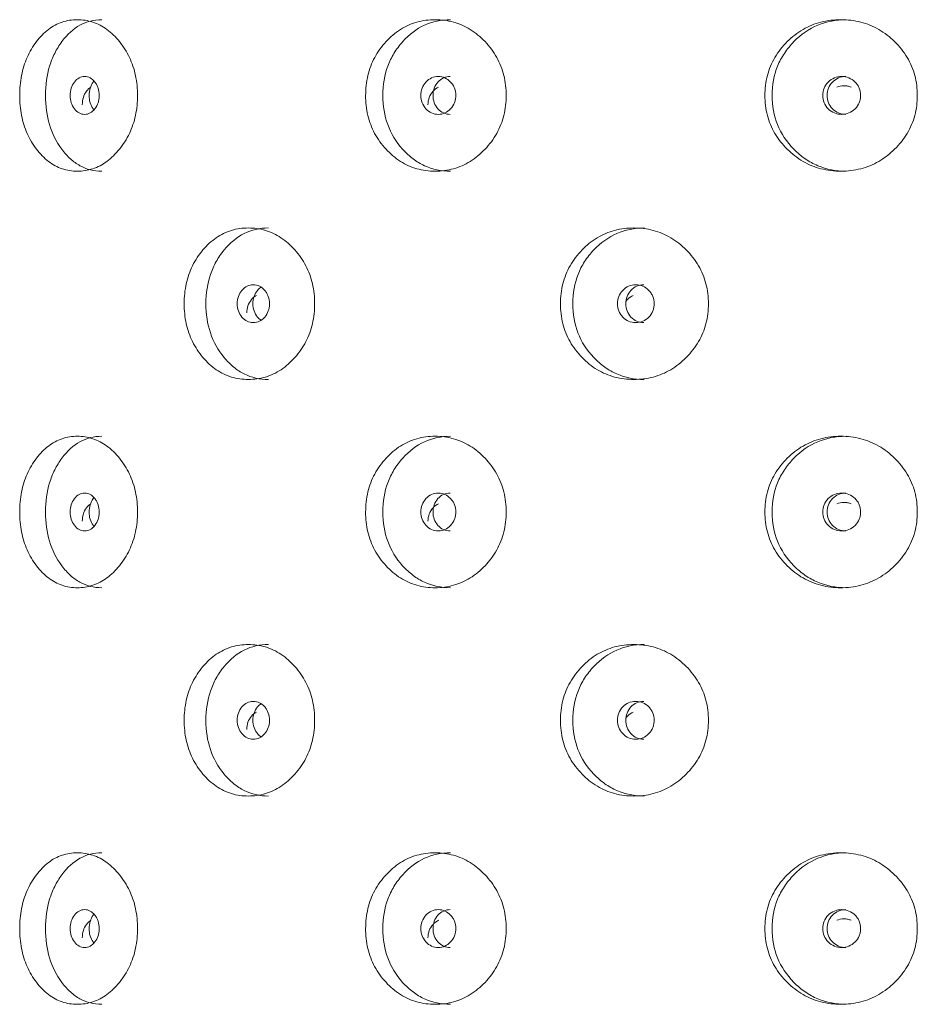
# Model space of a CAD drawing. Header units: millimetres. Extents: x 4 to 1188, y 1 to 840.
# Tile 38 of 256: x 330.43 to 337.2, y 476.57 to 484. Entities that reach past the tile are written whole.
import ezdxf

# ---------------------------------------------------------------- set-up
doc = ezdxf.new("R2010")
doc.units = ezdxf.units.MM
doc.layers.add('1', color=7, linetype='Continuous')

msp = doc.modelspace()

# ---------------------------------------------------------------- linework, layer by layer
at = {"layer": '1', "color": 154, "linetype": 'Continuous', "lineweight": 13}
for points, knots in [([(330.4283, 483.4319), (330.4283, 483.4828), (330.437, 483.5829), (330.4807, 483.7236), (330.5516, 483.8416), (330.6412, 483.9348), (330.7477, 483.992), (330.8631, 484.009), (330.9797, 483.9921), (331.0899, 483.9348), (331.1844, 483.8416), (331.2605, 483.7236), (331.308, 483.5829), (331.3222, 483.4319), (331.3081, 483.2809), (331.2605, 483.1402), (331.1844, 483.0222), (331.0899, 482.9289), (330.9797, 482.8718), (330.8631, 482.8547), (330.7478, 482.8717), (330.6413, 482.929), (330.5516, 483.0223), (330.4805, 483.1403), (330.4367, 483.281), (330.4282, 483.381), (330.4283, 483.4319)], [0, 0, 0, 0, 0.042089, 0.082711, 0.124995, 0.166981, 0.207667, 0.249993, 0.292228, 0.332914, 0.374992, 0.417271, 0.457893, 0.500005, 0.542022, 0.582644, 0.625021, 0.667005, 0.707691, 0.750017, 0.792251, 0.832937, 0.875017, 0.917377, 0.957984, 1, 1, 1, 1]), ([(330.623, 483.4319), (330.6231, 483.5113), (330.6333, 483.5848), (330.6641, 483.6863), (330.677, 483.7186), (330.7001, 483.7649), (330.7085, 483.78), (330.7265, 483.8094), (330.7363, 483.8239), (330.7874, 483.8928), (330.8328, 483.9342), (330.9329, 483.9894), (330.9878, 484.0033), (331.0473, 484.0033), (331.0474, 484.0033), (331.0474, 484.0033)], [0, 0, 0, 0, 0.249938, 0.249938, 0.374906, 0.374906, 0.437391, 0.437391, 0.499875, 0.499875, 0.749813, 0.749813, 0.99975, 0.99975, 1, 1, 1, 1]), ([(333.0391, 483.4319), (333.0391, 483.4828), (333.0497, 483.5829), (333.1029, 483.7236), (333.189, 483.8416), (333.2972, 483.9348), (333.4254, 483.992), (333.5633, 484.009), (333.7021, 483.9921), (333.8325, 483.9348), (333.944, 483.8416), (334.0334, 483.7236), (334.089, 483.5829), (334.1056, 483.4319), (334.0891, 483.2809), (334.0334, 483.1402), (333.944, 483.0222), (333.8326, 482.9289), (333.7022, 482.8718), (333.5634, 482.8547), (333.4254, 482.8717), (333.2973, 482.929), (333.1889, 483.0223), (333.1026, 483.1403), (333.0493, 483.281), (333.039, 483.381), (333.0391, 483.4319)], [0, 0, 0, 0, 0.042089, 0.082711, 0.124995, 0.166981, 0.207667, 0.249993, 0.292228, 0.332914, 0.374992, 0.417271, 0.457893, 0.500005, 0.542022, 0.582644, 0.625021, 0.667005, 0.707691, 0.750017, 0.792251, 0.832937, 0.875017, 0.917377, 0.957984, 1, 1, 1, 1]), ([(333.1685, 483.4319), (333.1686, 483.5113), (333.1811, 483.5848), (333.2186, 483.6863), (333.2342, 483.7186), (333.2623, 483.7649), (333.2724, 483.78), (333.2943, 483.8094), (333.3062, 483.8239), (333.3681, 483.8928), (333.4228, 483.9342), (333.5432, 483.9894), (333.609, 484.0033), (333.68, 484.0033), (333.6801, 484.0033), (333.6801, 484.0033)], [0, 0, 0, 0, 0.249938, 0.249938, 0.374906, 0.374906, 0.437391, 0.437391, 0.499875, 0.499875, 0.749813, 0.749813, 0.99975, 0.99975, 1, 1, 1, 1]), ([(336.0522, 483.4319), (336.0523, 483.4828), (336.0639, 483.5829), (336.1226, 483.7236), (336.217, 483.8416), (336.3356, 483.9348), (336.4753, 483.992), (336.6252, 484.009), (336.7754, 483.9921), (336.916, 483.9348), (337.0357, 483.8416), (337.1314, 483.7236), (337.1909, 483.5829), (337.2085, 483.4319), (337.191, 483.2809), (337.1314, 483.1402), (337.0357, 483.0222), (336.916, 482.9289), (336.7755, 482.8718), (336.6253, 482.8547), (336.4754, 482.8717), (336.3356, 482.929), (336.2169, 483.0223), (336.1222, 483.1403), (336.0635, 483.281), (336.0522, 483.381), (336.0522, 483.4319)], [0, 0, 0, 0, 0.042089, 0.082711, 0.124995, 0.166981, 0.207667, 0.249993, 0.292228, 0.332914, 0.374992, 0.417271, 0.457893, 0.500005, 0.542022, 0.582644, 0.625021, 0.667005, 0.707691, 0.750017, 0.792251, 0.832937, 0.875017, 0.917377, 0.957984, 1, 1, 1, 1]), ([(336.1064, 483.4319), (336.1065, 483.5113), (336.1203, 483.5848), (336.1615, 483.6863), (336.1786, 483.7186), (336.2095, 483.7649), (336.2206, 483.78), (336.2447, 483.8094), (336.2577, 483.8239), (336.3255, 483.8928), (336.3855, 483.9342), (336.5167, 483.9894), (336.5883, 484.0033), (336.6653, 484.0033), (336.6654, 484.0033), (336.6654, 484.0033)], [0, 0, 0, 0, 0.249938, 0.249938, 0.374906, 0.374906, 0.437391, 0.437391, 0.499875, 0.499875, 0.749813, 0.749813, 0.99975, 0.99975, 1, 1, 1, 1]), ([(330.8096, 483.4319), (330.8095, 483.4123), (330.8121, 483.3941), (330.8226, 483.3605), (330.8304, 483.3454), (330.8518, 483.3172), (330.8635, 483.3067), (330.8892, 483.2926), (330.903, 483.2891), (330.9485, 483.2891), (330.9744, 483.303), (331.0068, 483.345), (331.0149, 483.3603), (331.0229, 483.3855), (331.0249, 483.3943), (331.0276, 483.4125), (331.0283, 483.4218), (331.0282, 483.4516), (331.0255, 483.4699), (331.0175, 483.4951), (331.0141, 483.5032), (331.0061, 483.5185), (331.0015, 483.5256), (330.9852, 483.5467), (330.9733, 483.5572), (330.9474, 483.5712), (330.9336, 483.5747), (330.888, 483.5746), (330.8622, 483.5605), (330.8202, 483.505), (330.8097, 483.4711), (330.8096, 483.4319)], [0, 0, 0, 0, 0.0625, 0.0625, 0.125, 0.125, 0.1875, 0.1875, 0.25, 0.25, 0.375, 0.375, 0.4375, 0.4375, 0.46875, 0.46875, 0.5, 0.5, 0.5625, 0.5625, 0.59375, 0.59375, 0.625, 0.625, 0.6875, 0.6875, 0.75, 0.75, 0.875, 0.875, 1, 1, 1, 1]), ([(330.9886, 483.5397), (330.9867, 483.5375), (330.9747, 483.5223), (330.9571, 483.4881), (330.9521, 483.4507), (330.9521, 483.4319)], [0, 0, 0, 0, 0.083123, 0.540093, 1, 1, 1, 1]), ([(333.456, 483.4319), (333.4559, 483.4123), (333.459, 483.3941), (333.4717, 483.3605), (333.4811, 483.3454), (333.507, 483.3172), (333.5212, 483.3067), (333.5522, 483.2926), (333.5688, 483.2891), (333.6235, 483.2891), (333.6546, 483.303), (333.6935, 483.345), (333.7032, 483.3603), (333.7128, 483.3855), (333.7152, 483.3943), (333.7185, 483.4125), (333.7192, 483.4218), (333.7192, 483.4516), (333.7159, 483.4699), (333.7063, 483.4951), (333.7023, 483.5032), (333.6927, 483.5185), (333.6872, 483.5256), (333.6676, 483.5467), (333.6533, 483.5572), (333.6222, 483.5712), (333.6056, 483.5747), (333.5507, 483.5746), (333.5196, 483.5605), (333.4688, 483.505), (333.4561, 483.4711), (333.456, 483.4319)], [0, 0, 0, 0, 0.0625, 0.0625, 0.125, 0.125, 0.1875, 0.1875, 0.25, 0.25, 0.375, 0.375, 0.4375, 0.4375, 0.46875, 0.46875, 0.5, 0.5, 0.5625, 0.5625, 0.59375, 0.59375, 0.625, 0.625, 0.6875, 0.6875, 0.75, 0.75, 0.875, 0.875, 1, 1, 1, 1]), ([(333.6765, 483.5747), (333.6764, 483.5747), (333.6593, 483.5747), (333.6252, 483.568), (333.5829, 483.5351), (333.5536, 483.4881), (333.5476, 483.4507), (333.5475, 483.4319)], [0, 0, 0, 0, 0.000692, 0.250843, 0.500395, 0.749398, 1, 1, 1, 1]), ([(336.4885, 483.4319), (336.4884, 483.4123), (336.4918, 483.3941), (336.5057, 483.3605), (336.516, 483.3454), (336.5442, 483.3172), (336.5597, 483.3067), (336.5935, 483.2926), (336.6115, 483.2891), (336.6712, 483.2891), (336.7049, 483.303), (336.747, 483.345), (336.7576, 483.3603), (336.7681, 483.3855), (336.7707, 483.3943), (336.7742, 483.4125), (336.775, 483.4218), (336.7749, 483.4516), (336.7714, 483.4699), (336.761, 483.4951), (336.7566, 483.5032), (336.7462, 483.5185), (336.7403, 483.5256), (336.719, 483.5467), (336.7035, 483.5572), (336.6697, 483.5712), (336.6516, 483.5747), (336.5919, 483.5746), (336.5579, 483.5605), (336.5026, 483.505), (336.4887, 483.4711), (336.4885, 483.4319)], [0, 0, 0, 0, 0.0625, 0.0625, 0.125, 0.125, 0.1875, 0.1875, 0.25, 0.25, 0.375, 0.375, 0.4375, 0.4375, 0.46875, 0.46875, 0.5, 0.5, 0.5625, 0.5625, 0.59375, 0.59375, 0.625, 0.625, 0.6875, 0.6875, 0.75, 0.75, 0.875, 0.875, 1, 1, 1, 1]), ([(336.6623, 483.5747), (336.6623, 483.5747), (336.6437, 483.5747), (336.6065, 483.568), (336.5604, 483.5351), (336.5284, 483.4881), (336.5218, 483.4507), (336.5218, 483.4319)], [0, 0, 0, 0, 0.000692, 0.250843, 0.500395, 0.749398, 1, 1, 1, 1]), ([(330.9664, 483.4943), (330.9538, 483.4873), (330.9422, 483.4769), (330.9215, 483.4491), (330.9138, 483.4337), (330.9034, 483.4001), (330.9007, 483.3817), (330.9007, 483.362)], [0, 0, 0, 0, 0.333444, 0.333444, 0.666722, 0.666722, 1, 1, 1, 1]), ([(333.5894, 483.4943), (333.5741, 483.4873), (333.5602, 483.4769), (333.535, 483.4491), (333.5256, 483.4337), (333.513, 483.4001), (333.5098, 483.3817), (333.5097, 483.362)], [0, 0, 0, 0, 0.333444, 0.333444, 0.666722, 0.666722, 1, 1, 1, 1]), ([(336.703, 483.4944), (336.6946, 483.4978), (336.6859, 483.5005), (336.6679, 483.5039), (336.6586, 483.5048), (336.6292, 483.5048), (336.611, 483.5012), (336.5943, 483.4943)], [0, 0, 0, 0, 0.250063, 0.250063, 0.500125, 0.500125, 1, 1, 1, 1]), ([(331.047, 482.8605), (330.9876, 482.8604), (330.933, 482.8742), (330.858, 482.9157), (330.8341, 482.9329), (330.8, 482.964), (330.7889, 482.9753), (330.7672, 482.9994), (330.7568, 483.0122), (330.7049, 483.0822), (330.6741, 483.144), (330.6331, 483.2792), (330.6229, 483.3525), (330.623, 483.4319)], [0, 0, 0, 0, 0.249906, 0.249906, 0.374922, 0.374922, 0.43743, 0.43743, 0.499937, 0.499937, 0.749969, 0.749969, 1, 1, 1, 1]), ([(330.9521, 483.4319), (330.952, 483.4132), (330.9568, 483.3757), (330.9746, 483.3416), (330.9867, 483.3264), (330.9887, 483.324)], [0, 0, 0, 0, 0.456937, 0.913844, 1, 1, 1, 1]), ([(333.6797, 482.8605), (333.6088, 482.8604), (333.5433, 482.8742), (333.4531, 482.9157), (333.4243, 482.9329), (333.3832, 482.964), (333.3698, 482.9753), (333.3436, 482.9994), (333.331, 483.0122), (333.2682, 483.0822), (333.2307, 483.144), (333.1808, 483.2792), (333.1684, 483.3525), (333.1685, 483.4319)], [0, 0, 0, 0, 0.249906, 0.249906, 0.374922, 0.374922, 0.43743, 0.43743, 0.499937, 0.499937, 0.749969, 0.749969, 1, 1, 1, 1]), ([(333.5475, 483.4319), (333.5475, 483.4132), (333.5533, 483.3757), (333.5829, 483.3289), (333.6251, 483.2959), (333.6591, 483.2891), (333.6761, 483.2891)], [0, 0, 0, 0, 0.249735, 0.499453, 0.751023, 1, 1, 1, 1]), ([(336.6649, 482.8605), (336.5881, 482.8604), (336.5169, 482.8742), (336.4185, 482.9157), (336.387, 482.9329), (336.342, 482.964), (336.3273, 482.9753), (336.2987, 482.9994), (336.2849, 483.0122), (336.216, 483.0822), (336.1748, 483.144), (336.1199, 483.2792), (336.1063, 483.3525), (336.1064, 483.4319)], [0, 0, 0, 0, 0.249906, 0.249906, 0.374922, 0.374922, 0.43743, 0.43743, 0.499937, 0.499937, 0.749969, 0.749969, 1, 1, 1, 1]), ([(336.5218, 483.4319), (336.5217, 483.4132), (336.5281, 483.3757), (336.5604, 483.3289), (336.6064, 483.2959), (336.6435, 483.2891), (336.6619, 483.2891)], [0, 0, 0, 0, 0.249735, 0.499453, 0.751023, 1, 1, 1, 1]), ([(331.6697, 481.8605), (331.6698, 481.9114), (331.6795, 482.0115), (331.7285, 482.1522), (331.8077, 482.2702), (331.9076, 482.3634), (332.0261, 482.4206), (332.154, 482.4376), (332.283, 482.4207), (332.4045, 482.3634), (332.5085, 482.2702), (332.5921, 482.1522), (332.6441, 482.0115), (332.6596, 481.8605), (332.6442, 481.7095), (332.5921, 481.5688), (332.5085, 481.4508), (332.4045, 481.3575), (332.283, 481.3003), (332.154, 481.2833), (332.0261, 481.3002), (331.9077, 481.3575), (331.8077, 481.4509), (331.7282, 481.5689), (331.6792, 481.7096), (331.6697, 481.8096), (331.6697, 481.8605)], [0, 0, 0, 0, 0.042089, 0.082711, 0.124995, 0.166981, 0.207667, 0.249993, 0.292228, 0.332914, 0.374992, 0.417271, 0.457893, 0.500005, 0.542022, 0.582644, 0.625021, 0.667005, 0.707691, 0.750017, 0.792251, 0.832937, 0.875017, 0.917377, 0.957984, 1, 1, 1, 1]), ([(331.8335, 481.8605), (331.8336, 481.9399), (331.845, 482.0134), (331.8795, 482.1149), (331.8938, 482.1472), (331.9197, 482.1935), (331.9291, 482.2086), (331.9492, 482.238), (331.9602, 482.2525), (332.0172, 482.3214), (332.0678, 482.3628), (332.1791, 482.418), (332.2401, 482.4318), (332.3059, 482.4319), (332.306, 482.4319), (332.3061, 482.4319)], [0, 0, 0, 0, 0.249938, 0.249938, 0.374906, 0.374906, 0.437391, 0.437391, 0.499875, 0.499875, 0.749813, 0.749813, 0.99975, 0.99975, 1, 1, 1, 1]), ([(334.5095, 481.8605), (334.5095, 481.9114), (334.5207, 482.0115), (334.5772, 482.1522), (334.6684, 482.2702), (334.7829, 482.3634), (334.9181, 482.4206), (335.0635, 482.4376), (335.2094, 482.4207), (335.3462, 482.3634), (335.4629, 482.2702), (335.5565, 482.1522), (335.6145, 482.0115), (335.6318, 481.8605), (335.6147, 481.7095), (335.5565, 481.5688), (335.463, 481.4508), (335.3463, 481.3575), (335.2094, 481.3003), (335.0635, 481.2833), (334.9182, 481.3002), (334.7829, 481.3575), (334.6683, 481.4509), (334.5769, 481.5689), (334.5203, 481.7096), (334.5094, 481.8096), (334.5095, 481.8605)], [0, 0, 0, 0, 0.042089, 0.082711, 0.124995, 0.166981, 0.207667, 0.249993, 0.292228, 0.332914, 0.374992, 0.417271, 0.457893, 0.500005, 0.542022, 0.582644, 0.625021, 0.667005, 0.707691, 0.750017, 0.792251, 0.832937, 0.875017, 0.917377, 0.957984, 1, 1, 1, 1]), ([(334.6022, 481.8605), (334.6023, 481.9399), (334.6156, 482.0134), (334.6553, 482.1149), (334.6718, 482.1472), (334.7016, 482.1935), (334.7123, 482.2086), (334.7355, 482.238), (334.7481, 482.2525), (334.8136, 482.3214), (334.8715, 482.3628), (334.9986, 482.418), (335.0679, 482.4318), (335.1426, 482.4319), (335.1427, 482.4319), (335.1428, 482.4319)], [0, 0, 0, 0, 0.249938, 0.249938, 0.374906, 0.374906, 0.437391, 0.437391, 0.499875, 0.499875, 0.749813, 0.749813, 0.99975, 0.99975, 1, 1, 1, 1]), ([(332.0701, 481.8605), (332.0701, 481.8408), (332.073, 481.8226), (332.0847, 481.7891), (332.0934, 481.7739), (332.1172, 481.7458), (332.1303, 481.7352), (332.159, 481.7212), (332.1743, 481.7177), (332.225, 481.7177), (332.2538, 481.7315), (332.2897, 481.7735), (332.2987, 481.7889), (332.3077, 481.8141), (332.3099, 481.8229), (332.3129, 481.8411), (332.3136, 481.8504), (332.3135, 481.8802), (332.3105, 481.8985), (332.3016, 481.9237), (332.2979, 481.9317), (332.289, 481.947), (332.2839, 481.9542), (332.2658, 481.9752), (332.2525, 481.9858), (332.2237, 481.9998), (332.2083, 482.0033), (332.1576, 482.0032), (332.1288, 481.989), (332.082, 481.9336), (332.0703, 481.8997), (332.0701, 481.8605)], [0, 0, 0, 0, 0.0625, 0.0625, 0.125, 0.125, 0.1875, 0.1875, 0.25, 0.25, 0.375, 0.375, 0.4375, 0.4375, 0.46875, 0.46875, 0.5, 0.5, 0.5625, 0.5625, 0.59375, 0.59375, 0.625, 0.625, 0.6875, 0.6875, 0.75, 0.75, 0.875, 0.875, 1, 1, 1, 1]), ([(332.249, 481.9854), (332.2395, 481.9789), (332.2183, 481.959), (332.194, 481.9167), (332.1884, 481.8793), (332.1884, 481.8605)], [0, 0, 0, 0, 0.260088, 0.628859, 1, 1, 1, 1]), ([(334.9388, 481.8605), (334.9387, 481.8408), (334.9421, 481.8226), (334.9555, 481.7891), (334.9654, 481.7739), (334.9927, 481.7458), (335.0077, 481.7352), (335.0404, 481.7212), (335.058, 481.7177), (335.1157, 481.7177), (335.1485, 481.7315), (335.1894, 481.7735), (335.1996, 481.7889), (335.2098, 481.8141), (335.2123, 481.8229), (335.2157, 481.8411), (335.2165, 481.8504), (335.2165, 481.8802), (335.2131, 481.8985), (335.2029, 481.9237), (335.1987, 481.9317), (335.1886, 481.947), (335.1828, 481.9542), (335.1622, 481.9752), (335.1471, 481.9858), (335.1143, 481.9998), (335.0968, 482.0033), (335.0389, 482.0032), (335.006, 481.989), (334.9524, 481.9336), (334.939, 481.8997), (334.9388, 481.8605)], [0, 0, 0, 0, 0.0625, 0.0625, 0.125, 0.125, 0.1875, 0.1875, 0.25, 0.25, 0.375, 0.375, 0.4375, 0.4375, 0.46875, 0.46875, 0.5, 0.5, 0.5625, 0.5625, 0.59375, 0.59375, 0.625, 0.625, 0.6875, 0.6875, 0.75, 0.75, 0.875, 0.875, 1, 1, 1, 1]), ([(335.138, 482.0032), (335.138, 482.0032), (335.1199, 482.0033), (335.0839, 481.9965), (335.0393, 481.9637), (335.0083, 481.9167), (335.0019, 481.8793), (335.0019, 481.8605)], [0, 0, 0, 0, 0.000692, 0.250843, 0.500395, 0.749398, 1, 1, 1, 1]), ([(332.2157, 481.9229), (332.2016, 481.9159), (332.1887, 481.9054), (332.1655, 481.8777), (332.1569, 481.8623), (332.1452, 481.8287), (332.1423, 481.8102), (332.1422, 481.7906)], [0, 0, 0, 0, 0.333444, 0.333444, 0.666722, 0.666722, 1, 1, 1, 1]), ([(335.0591, 481.9229), (335.0429, 481.9159), (335.0282, 481.9054), (335.0105, 481.887), (335.0065, 481.8823), (335.0029, 481.8774)], [0, 0, 0, 0, 0.75268, 0.75268, 1, 1, 1, 1]), ([(332.3056, 481.289), (332.2399, 481.289), (332.1792, 481.3028), (332.0958, 481.3442), (332.0692, 481.3615), (332.0312, 481.3926), (332.0188, 481.4038), (331.9947, 481.428), (331.9831, 481.4408), (331.9251, 481.5108), (331.8906, 481.5725), (331.8447, 481.7078), (331.8334, 481.781), (331.8335, 481.8605)], [0, 0, 0, 0, 0.249906, 0.249906, 0.374922, 0.374922, 0.43743, 0.43743, 0.499937, 0.499937, 0.749969, 0.749969, 1, 1, 1, 1]), ([(332.1884, 481.8605), (332.1883, 481.8418), (332.1937, 481.8043), (332.2183, 481.7621), (332.2395, 481.7421), (332.2491, 481.7355)], [0, 0, 0, 0, 0.368902, 0.73778, 1, 1, 1, 1]), ([(335.1423, 481.289), (335.0677, 481.289), (334.9987, 481.3028), (334.9034, 481.3442), (334.873, 481.3615), (334.8295, 481.3926), (334.8153, 481.4038), (334.7877, 481.428), (334.7744, 481.4408), (334.7078, 481.5108), (334.6681, 481.5725), (334.6152, 481.7078), (334.6021, 481.781), (334.6022, 481.8605)], [0, 0, 0, 0, 0.249906, 0.249906, 0.374922, 0.374922, 0.43743, 0.43743, 0.499937, 0.499937, 0.749969, 0.749969, 1, 1, 1, 1]), ([(335.0019, 481.8605), (335.0018, 481.8418), (335.008, 481.8043), (335.0392, 481.7575), (335.0838, 481.7245), (335.1197, 481.7177), (335.1376, 481.7177)], [0, 0, 0, 0, 0.249735, 0.499453, 0.751023, 1, 1, 1, 1]), ([(330.4283, 480.289), (330.4283, 480.34), (330.437, 480.4401), (330.4807, 480.5808), (330.5516, 480.6988), (330.6412, 480.792), (330.7477, 480.8492), (330.8631, 480.8662), (330.9797, 480.8493), (331.0899, 480.792), (331.1844, 480.6988), (331.2605, 480.5808), (331.308, 480.44), (331.3222, 480.2891), (331.3081, 480.1381), (331.2605, 479.9974), (331.1844, 479.8793), (331.0899, 479.7861), (330.9797, 479.7289), (330.8631, 479.7119), (330.7478, 479.7288), (330.6413, 479.7861), (330.5516, 479.8794), (330.4805, 479.9975), (330.4367, 480.1382), (330.4282, 480.2382), (330.4283, 480.289)], [0, 0, 0, 0, 0.042089, 0.082711, 0.124995, 0.166981, 0.207667, 0.249993, 0.292228, 0.332914, 0.374992, 0.417271, 0.457893, 0.500005, 0.542022, 0.582644, 0.625021, 0.667005, 0.707691, 0.750017, 0.792251, 0.832937, 0.875017, 0.917377, 0.957984, 1, 1, 1, 1]), ([(330.623, 480.289), (330.6231, 480.3685), (330.6333, 480.442), (330.6641, 480.5434), (330.677, 480.5758), (330.7001, 480.6221), (330.7085, 480.6371), (330.7265, 480.6665), (330.7363, 480.681), (330.7874, 480.75), (330.8328, 480.7914), (330.9329, 480.8466), (330.9878, 480.8604), (331.0473, 480.8605), (331.0474, 480.8605), (331.0474, 480.8605)], [0, 0, 0, 0, 0.249938, 0.249938, 0.374906, 0.374906, 0.437391, 0.437391, 0.499875, 0.499875, 0.749813, 0.749813, 0.99975, 0.99975, 1, 1, 1, 1]), ([(333.0391, 480.289), (333.0391, 480.34), (333.0497, 480.4401), (333.1029, 480.5808), (333.189, 480.6988), (333.2972, 480.792), (333.4254, 480.8492), (333.5633, 480.8662), (333.7021, 480.8493), (333.8325, 480.792), (333.944, 480.6988), (334.0334, 480.5808), (334.089, 480.44), (334.1056, 480.2891), (334.0891, 480.1381), (334.0334, 479.9974), (333.944, 479.8793), (333.8326, 479.7861), (333.7022, 479.7289), (333.5634, 479.7119), (333.4254, 479.7288), (333.2973, 479.7861), (333.1889, 479.8794), (333.1026, 479.9975), (333.0493, 480.1382), (333.039, 480.2382), (333.0391, 480.289)], [0, 0, 0, 0, 0.042089, 0.082711, 0.124995, 0.166981, 0.207667, 0.249993, 0.292228, 0.332914, 0.374992, 0.417271, 0.457893, 0.500005, 0.542022, 0.582644, 0.625021, 0.667005, 0.707691, 0.750017, 0.792251, 0.832937, 0.875017, 0.917377, 0.957984, 1, 1, 1, 1]), ([(333.1685, 480.289), (333.1686, 480.3685), (333.1811, 480.442), (333.2186, 480.5434), (333.2342, 480.5758), (333.2623, 480.6221), (333.2724, 480.6371), (333.2943, 480.6665), (333.3062, 480.681), (333.3681, 480.75), (333.4228, 480.7914), (333.5432, 480.8466), (333.609, 480.8604), (333.68, 480.8605), (333.6801, 480.8605), (333.6801, 480.8605)], [0, 0, 0, 0, 0.249938, 0.249938, 0.374906, 0.374906, 0.437391, 0.437391, 0.499875, 0.499875, 0.749813, 0.749813, 0.99975, 0.99975, 1, 1, 1, 1]), ([(336.0522, 480.289), (336.0523, 480.34), (336.0639, 480.4401), (336.1226, 480.5808), (336.217, 480.6988), (336.3356, 480.792), (336.4753, 480.8492), (336.6252, 480.8662), (336.7754, 480.8493), (336.916, 480.792), (337.0357, 480.6988), (337.1314, 480.5808), (337.1909, 480.44), (337.2085, 480.2891), (337.191, 480.1381), (337.1314, 479.9974), (337.0357, 479.8793), (336.916, 479.7861), (336.7755, 479.7289), (336.6253, 479.7119), (336.4754, 479.7288), (336.3356, 479.7861), (336.2169, 479.8794), (336.1222, 479.9975), (336.0635, 480.1382), (336.0522, 480.2382), (336.0522, 480.289)], [0, 0, 0, 0, 0.042089, 0.082711, 0.124995, 0.166981, 0.207667, 0.249993, 0.292228, 0.332914, 0.374992, 0.417271, 0.457893, 0.500005, 0.542022, 0.582644, 0.625021, 0.667005, 0.707691, 0.750017, 0.792251, 0.832937, 0.875017, 0.917377, 0.957984, 1, 1, 1, 1]), ([(336.1064, 480.289), (336.1065, 480.3685), (336.1203, 480.442), (336.1615, 480.5434), (336.1786, 480.5758), (336.2095, 480.6221), (336.2206, 480.6371), (336.2447, 480.6665), (336.2577, 480.681), (336.3255, 480.75), (336.3855, 480.7914), (336.5167, 480.8466), (336.5883, 480.8604), (336.6653, 480.8605), (336.6654, 480.8605), (336.6654, 480.8605)], [0, 0, 0, 0, 0.249938, 0.249938, 0.374906, 0.374906, 0.437391, 0.437391, 0.499875, 0.499875, 0.749813, 0.749813, 0.99975, 0.99975, 1, 1, 1, 1]), ([(330.8096, 480.289), (330.8095, 480.2694), (330.8121, 480.2512), (330.8226, 480.2177), (330.8304, 480.2025), (330.8518, 480.1744), (330.8635, 480.1638), (330.8892, 480.1498), (330.903, 480.1462), (330.9485, 480.1462), (330.9744, 480.1601), (331.0068, 480.2021), (331.0149, 480.2175), (331.0229, 480.2427), (331.0249, 480.2514), (331.0276, 480.2696), (331.0283, 480.279), (331.0282, 480.3087), (331.0255, 480.3271), (331.0175, 480.3523), (331.0141, 480.3603), (331.0061, 480.3756), (331.0015, 480.3827), (330.9852, 480.4038), (330.9733, 480.4143), (330.9474, 480.4284), (330.9336, 480.4318), (330.888, 480.4318), (330.8622, 480.4176), (330.8202, 480.3621), (330.8097, 480.3283), (330.8096, 480.289)], [0, 0, 0, 0, 0.0625, 0.0625, 0.125, 0.125, 0.1875, 0.1875, 0.25, 0.25, 0.375, 0.375, 0.4375, 0.4375, 0.46875, 0.46875, 0.5, 0.5, 0.5625, 0.5625, 0.59375, 0.59375, 0.625, 0.625, 0.6875, 0.6875, 0.75, 0.75, 0.875, 0.875, 1, 1, 1, 1]), ([(333.456, 480.289), (333.4559, 480.2694), (333.459, 480.2512), (333.4717, 480.2177), (333.4811, 480.2025), (333.507, 480.1744), (333.5212, 480.1638), (333.5522, 480.1498), (333.5688, 480.1462), (333.6235, 480.1462), (333.6546, 480.1601), (333.6935, 480.2021), (333.7032, 480.2175), (333.7128, 480.2427), (333.7152, 480.2514), (333.7185, 480.2696), (333.7192, 480.279), (333.7192, 480.3087), (333.7159, 480.3271), (333.7063, 480.3523), (333.7023, 480.3603), (333.6927, 480.3756), (333.6872, 480.3827), (333.6676, 480.4038), (333.6533, 480.4143), (333.6222, 480.4284), (333.6056, 480.4318), (333.5507, 480.4318), (333.5196, 480.4176), (333.4688, 480.3621), (333.4561, 480.3283), (333.456, 480.289)], [0, 0, 0, 0, 0.0625, 0.0625, 0.125, 0.125, 0.1875, 0.1875, 0.25, 0.25, 0.375, 0.375, 0.4375, 0.4375, 0.46875, 0.46875, 0.5, 0.5, 0.5625, 0.5625, 0.59375, 0.59375, 0.625, 0.625, 0.6875, 0.6875, 0.75, 0.75, 0.875, 0.875, 1, 1, 1, 1]), ([(333.6765, 480.4318), (333.6764, 480.4318), (333.6593, 480.4318), (333.6252, 480.4251), (333.5829, 480.3922), (333.5536, 480.3453), (333.5476, 480.3078), (333.5475, 480.289)], [0, 0, 0, 0, 0.000692, 0.250843, 0.500395, 0.749398, 1, 1, 1, 1]), ([(336.4885, 480.289), (336.4884, 480.2694), (336.4918, 480.2512), (336.5057, 480.2177), (336.516, 480.2025), (336.5442, 480.1744), (336.5597, 480.1638), (336.5935, 480.1498), (336.6115, 480.1462), (336.6712, 480.1462), (336.7049, 480.1601), (336.747, 480.2021), (336.7576, 480.2175), (336.7681, 480.2427), (336.7707, 480.2514), (336.7742, 480.2696), (336.775, 480.279), (336.7749, 480.3087), (336.7714, 480.3271), (336.761, 480.3523), (336.7566, 480.3603), (336.7462, 480.3756), (336.7403, 480.3827), (336.719, 480.4038), (336.7035, 480.4143), (336.6697, 480.4284), (336.6516, 480.4318), (336.5919, 480.4318), (336.5579, 480.4176), (336.5026, 480.3621), (336.4887, 480.3283), (336.4885, 480.289)], [0, 0, 0, 0, 0.0625, 0.0625, 0.125, 0.125, 0.1875, 0.1875, 0.25, 0.25, 0.375, 0.375, 0.4375, 0.4375, 0.46875, 0.46875, 0.5, 0.5, 0.5625, 0.5625, 0.59375, 0.59375, 0.625, 0.625, 0.6875, 0.6875, 0.75, 0.75, 0.875, 0.875, 1, 1, 1, 1]), ([(336.6623, 480.4318), (336.6623, 480.4318), (336.6437, 480.4318), (336.6065, 480.4251), (336.5604, 480.3922), (336.5284, 480.3453), (336.5218, 480.3078), (336.5218, 480.289)], [0, 0, 0, 0, 0.000692, 0.250843, 0.500395, 0.749398, 1, 1, 1, 1]), ([(330.9664, 480.3514), (330.9538, 480.3444), (330.9422, 480.334), (330.9215, 480.3062), (330.9138, 480.2909), (330.9034, 480.2572), (330.9007, 480.2388), (330.9007, 480.2191)], [0, 0, 0, 0, 0.333444, 0.333444, 0.666722, 0.666722, 1, 1, 1, 1]), ([(330.9886, 480.3969), (330.9867, 480.3946), (330.9747, 480.3794), (330.9571, 480.3453), (330.9521, 480.3078), (330.9521, 480.289)], [0, 0, 0, 0, 0.083123, 0.540093, 1, 1, 1, 1]), ([(333.5894, 480.3514), (333.5741, 480.3444), (333.5602, 480.334), (333.535, 480.3062), (333.5256, 480.2909), (333.513, 480.2572), (333.5098, 480.2388), (333.5097, 480.2191)], [0, 0, 0, 0, 0.333444, 0.333444, 0.666722, 0.666722, 1, 1, 1, 1]), ([(336.703, 480.3515), (336.6946, 480.355), (336.6859, 480.3576), (336.6679, 480.3611), (336.6586, 480.3619), (336.6292, 480.3619), (336.611, 480.3584), (336.5943, 480.3514)], [0, 0, 0, 0, 0.250063, 0.250063, 0.500125, 0.500125, 1, 1, 1, 1]), ([(331.047, 479.7176), (330.9876, 479.7176), (330.933, 479.7314), (330.858, 479.7728), (330.8341, 479.7901), (330.8, 479.8212), (330.7889, 479.8324), (330.7672, 479.8566), (330.7568, 479.8694), (330.7049, 479.9393), (330.6741, 480.0011), (330.6331, 480.1363), (330.6229, 480.2096), (330.623, 480.289)], [0, 0, 0, 0, 0.249906, 0.249906, 0.374922, 0.374922, 0.43743, 0.43743, 0.499937, 0.499937, 0.749969, 0.749969, 1, 1, 1, 1]), ([(330.9521, 480.289), (330.952, 480.2703), (330.9568, 480.2329), (330.9746, 480.1988), (330.9867, 480.1835), (330.9887, 480.1812)], [0, 0, 0, 0, 0.456937, 0.913844, 1, 1, 1, 1]), ([(333.6797, 479.7176), (333.6088, 479.7176), (333.5433, 479.7314), (333.4531, 479.7728), (333.4243, 479.7901), (333.3832, 479.8212), (333.3698, 479.8324), (333.3436, 479.8566), (333.331, 479.8694), (333.2682, 479.9393), (333.2307, 480.0011), (333.1808, 480.1363), (333.1684, 480.2096), (333.1685, 480.289)], [0, 0, 0, 0, 0.249906, 0.249906, 0.374922, 0.374922, 0.43743, 0.43743, 0.499937, 0.499937, 0.749969, 0.749969, 1, 1, 1, 1]), ([(333.5475, 480.289), (333.5475, 480.2703), (333.5533, 480.2329), (333.5829, 480.186), (333.6251, 480.1531), (333.6591, 480.1463), (333.6761, 480.1462)], [0, 0, 0, 0, 0.249735, 0.499453, 0.751023, 1, 1, 1, 1]), ([(336.6649, 479.7176), (336.5881, 479.7176), (336.5169, 479.7314), (336.4185, 479.7728), (336.387, 479.7901), (336.342, 479.8212), (336.3273, 479.8324), (336.2987, 479.8566), (336.2849, 479.8694), (336.216, 479.9393), (336.1748, 480.0011), (336.1199, 480.1363), (336.1063, 480.2096), (336.1064, 480.289)], [0, 0, 0, 0, 0.249906, 0.249906, 0.374922, 0.374922, 0.43743, 0.43743, 0.499937, 0.499937, 0.749969, 0.749969, 1, 1, 1, 1]), ([(336.5218, 480.289), (336.5217, 480.2703), (336.5281, 480.2329), (336.5604, 480.186), (336.6064, 480.1531), (336.6435, 480.1463), (336.6619, 480.1462)], [0, 0, 0, 0, 0.249735, 0.499453, 0.751023, 1, 1, 1, 1]), ([(331.6697, 478.7176), (331.6698, 478.7685), (331.6795, 478.8686), (331.7285, 479.0093), (331.8077, 479.1273), (331.9076, 479.2205), (332.0261, 479.2777), (332.154, 479.2948), (332.283, 479.2779), (332.4045, 479.2205), (332.5085, 479.1273), (332.5921, 479.0093), (332.6441, 478.8686), (332.6596, 478.7176), (332.6442, 478.5666), (332.5921, 478.4259), (332.5085, 478.3079), (332.4045, 478.2146), (332.283, 478.1575), (332.154, 478.1404), (332.0261, 478.1574), (331.9077, 478.2147), (331.8077, 478.308), (331.7282, 478.426), (331.6792, 478.5667), (331.6697, 478.6668), (331.6697, 478.7176)], [0, 0, 0, 0, 0.042089, 0.082711, 0.124995, 0.166981, 0.207667, 0.249993, 0.292228, 0.332914, 0.374992, 0.417271, 0.457893, 0.500005, 0.542022, 0.582644, 0.625021, 0.667005, 0.707691, 0.750017, 0.792251, 0.832937, 0.875017, 0.917377, 0.957984, 1, 1, 1, 1]), ([(331.8335, 478.7176), (331.8336, 478.797), (331.845, 478.8706), (331.8795, 478.972), (331.8938, 479.0043), (331.9197, 479.0506), (331.9291, 479.0657), (331.9492, 479.0951), (331.9602, 479.1096), (332.0172, 479.1786), (332.0678, 479.2199), (332.1791, 479.2752), (332.2401, 479.289), (332.3059, 479.289), (332.306, 479.289), (332.3061, 479.289)], [0, 0, 0, 0, 0.249938, 0.249938, 0.374906, 0.374906, 0.437391, 0.437391, 0.499875, 0.499875, 0.749813, 0.749813, 0.99975, 0.99975, 1, 1, 1, 1]), ([(334.5095, 478.7176), (334.5095, 478.7685), (334.5207, 478.8686), (334.5772, 479.0093), (334.6684, 479.1273), (334.7829, 479.2205), (334.9181, 479.2777), (335.0635, 479.2948), (335.2094, 479.2779), (335.3462, 479.2205), (335.4629, 479.1273), (335.5565, 479.0093), (335.6145, 478.8686), (335.6318, 478.7176), (335.6147, 478.5666), (335.5565, 478.4259), (335.463, 478.3079), (335.3463, 478.2146), (335.2094, 478.1575), (335.0635, 478.1404), (334.9182, 478.1574), (334.7829, 478.2147), (334.6683, 478.308), (334.5769, 478.426), (334.5203, 478.5667), (334.5094, 478.6668), (334.5095, 478.7176)], [0, 0, 0, 0, 0.042089, 0.082711, 0.124995, 0.166981, 0.207667, 0.249993, 0.292228, 0.332914, 0.374992, 0.417271, 0.457893, 0.500005, 0.542022, 0.582644, 0.625021, 0.667005, 0.707691, 0.750017, 0.792251, 0.832937, 0.875017, 0.917377, 0.957984, 1, 1, 1, 1]), ([(334.6022, 478.7176), (334.6023, 478.797), (334.6156, 478.8706), (334.6553, 478.972), (334.6718, 479.0043), (334.7016, 479.0506), (334.7123, 479.0657), (334.7355, 479.0951), (334.7481, 479.1096), (334.8136, 479.1786), (334.8715, 479.2199), (334.9986, 479.2752), (335.0679, 479.289), (335.1426, 479.289), (335.1427, 479.289), (335.1428, 479.289)], [0, 0, 0, 0, 0.249938, 0.249938, 0.374906, 0.374906, 0.437391, 0.437391, 0.499875, 0.499875, 0.749813, 0.749813, 0.99975, 0.99975, 1, 1, 1, 1]), ([(332.0701, 478.7176), (332.0701, 478.698), (332.073, 478.6798), (332.0847, 478.6463), (332.0934, 478.6311), (332.1172, 478.6029), (332.1303, 478.5924), (332.159, 478.5783), (332.1743, 478.5748), (332.225, 478.5748), (332.2538, 478.5887), (332.2897, 478.6307), (332.2987, 478.6461), (332.3077, 478.6713), (332.3099, 478.68), (332.3129, 478.6982), (332.3136, 478.7075), (332.3135, 478.7373), (332.3105, 478.7556), (332.3016, 478.7809), (332.2979, 478.7889), (332.289, 478.8042), (332.2839, 478.8113), (332.2658, 478.8324), (332.2525, 478.8429), (332.2237, 478.8569), (332.2083, 478.8604), (332.1576, 478.8603), (332.1288, 478.8462), (332.082, 478.7907), (332.0703, 478.7568), (332.0701, 478.7176)], [0, 0, 0, 0, 0.0625, 0.0625, 0.125, 0.125, 0.1875, 0.1875, 0.25, 0.25, 0.375, 0.375, 0.4375, 0.4375, 0.46875, 0.46875, 0.5, 0.5, 0.5625, 0.5625, 0.59375, 0.59375, 0.625, 0.625, 0.6875, 0.6875, 0.75, 0.75, 0.875, 0.875, 1, 1, 1, 1]), ([(334.9388, 478.7176), (334.9387, 478.698), (334.9421, 478.6798), (334.9555, 478.6463), (334.9654, 478.6311), (334.9927, 478.6029), (335.0077, 478.5924), (335.0404, 478.5783), (335.058, 478.5748), (335.1157, 478.5748), (335.1485, 478.5887), (335.1894, 478.6307), (335.1996, 478.6461), (335.2098, 478.6713), (335.2123, 478.68), (335.2157, 478.6982), (335.2165, 478.7075), (335.2165, 478.7373), (335.2131, 478.7556), (335.2029, 478.7809), (335.1987, 478.7889), (335.1886, 478.8042), (335.1828, 478.8113), (335.1622, 478.8324), (335.1471, 478.8429), (335.1143, 478.8569), (335.0968, 478.8604), (335.0389, 478.8603), (335.006, 478.8462), (334.9524, 478.7907), (334.939, 478.7568), (334.9388, 478.7176)], [0, 0, 0, 0, 0.0625, 0.0625, 0.125, 0.125, 0.1875, 0.1875, 0.25, 0.25, 0.375, 0.375, 0.4375, 0.4375, 0.46875, 0.46875, 0.5, 0.5, 0.5625, 0.5625, 0.59375, 0.59375, 0.625, 0.625, 0.6875, 0.6875, 0.75, 0.75, 0.875, 0.875, 1, 1, 1, 1]), ([(335.138, 478.8604), (335.138, 478.8604), (335.1199, 478.8604), (335.0839, 478.8537), (335.0393, 478.8208), (335.0083, 478.7738), (335.0019, 478.7364), (335.0019, 478.7176)], [0, 0, 0, 0, 0.000692, 0.250843, 0.500395, 0.749398, 1, 1, 1, 1]), ([(332.2157, 478.78), (332.2016, 478.773), (332.1887, 478.7626), (332.1655, 478.7348), (332.1569, 478.7195), (332.1452, 478.6858), (332.1423, 478.6674), (332.1422, 478.6477)], [0, 0, 0, 0, 0.333444, 0.333444, 0.666722, 0.666722, 1, 1, 1, 1]), ([(332.249, 478.8425), (332.2395, 478.836), (332.2183, 478.8162), (332.194, 478.7738), (332.1884, 478.7364), (332.1884, 478.7176)], [0, 0, 0, 0, 0.260088, 0.628859, 1, 1, 1, 1]), ([(335.0591, 478.78), (335.0429, 478.773), (335.0282, 478.7626), (335.0105, 478.7441), (335.0065, 478.7394), (335.0029, 478.7345)], [0, 0, 0, 0, 0.75268, 0.75268, 1, 1, 1, 1]), ([(332.3056, 478.1462), (332.2399, 478.1461), (332.1792, 478.1599), (332.0958, 478.2014), (332.0692, 478.2186), (332.0312, 478.2497), (332.0188, 478.261), (331.9947, 478.2852), (331.9831, 478.298), (331.9251, 478.3679), (331.8906, 478.4297), (331.8447, 478.5649), (331.8334, 478.6382), (331.8335, 478.7176)], [0, 0, 0, 0, 0.249906, 0.249906, 0.374922, 0.374922, 0.43743, 0.43743, 0.499937, 0.499937, 0.749969, 0.749969, 1, 1, 1, 1]), ([(332.1884, 478.7176), (332.1883, 478.6989), (332.1937, 478.6615), (332.2183, 478.6192), (332.2395, 478.5993), (332.2491, 478.5927)], [0, 0, 0, 0, 0.368902, 0.73778, 1, 1, 1, 1]), ([(335.1423, 478.1462), (335.0677, 478.1461), (334.9987, 478.1599), (334.9034, 478.2014), (334.873, 478.2186), (334.8295, 478.2497), (334.8153, 478.261), (334.7877, 478.2852), (334.7744, 478.298), (334.7078, 478.3679), (334.6681, 478.4297), (334.6152, 478.5649), (334.6021, 478.6382), (334.6022, 478.7176)], [0, 0, 0, 0, 0.249906, 0.249906, 0.374922, 0.374922, 0.43743, 0.43743, 0.499937, 0.499937, 0.749969, 0.749969, 1, 1, 1, 1]), ([(335.0019, 478.7176), (335.0018, 478.6989), (335.008, 478.6615), (335.0392, 478.6146), (335.0838, 478.5816), (335.1197, 478.5748), (335.1376, 478.5748)], [0, 0, 0, 0, 0.249735, 0.499453, 0.751023, 1, 1, 1, 1]), ([(330.4283, 477.1462), (330.4283, 477.1971), (330.437, 477.2972), (330.4807, 477.4379), (330.5516, 477.5559), (330.6412, 477.6491), (330.7477, 477.7063), (330.8631, 477.7233), (330.9797, 477.7064), (331.0899, 477.6491), (331.1844, 477.5559), (331.2605, 477.4379), (331.308, 477.2972), (331.3222, 477.1462), (331.3081, 476.9952), (331.2605, 476.8545), (331.1844, 476.7365), (331.0899, 476.6432), (330.9797, 476.586), (330.8631, 476.569), (330.7478, 476.5859), (330.6413, 476.6433), (330.5516, 476.7366), (330.4805, 476.8546), (330.4367, 476.9953), (330.4282, 477.0953), (330.4283, 477.1462)], [0, 0, 0, 0, 0.042089, 0.082711, 0.124995, 0.166981, 0.207667, 0.249993, 0.292228, 0.332914, 0.374992, 0.417271, 0.457893, 0.500005, 0.542022, 0.582644, 0.625021, 0.667005, 0.707691, 0.750017, 0.792251, 0.832937, 0.875017, 0.917377, 0.957984, 1, 1, 1, 1]), ([(330.623, 477.1462), (330.6231, 477.2256), (330.6333, 477.2991), (330.6641, 477.4006), (330.677, 477.4329), (330.7001, 477.4792), (330.7085, 477.4943), (330.7265, 477.5237), (330.7363, 477.5382), (330.7874, 477.6071), (330.8328, 477.6485), (330.9329, 477.7037), (330.9878, 477.7176), (331.0473, 477.7176), (331.0474, 477.7176), (331.0474, 477.7176)], [0, 0, 0, 0, 0.249938, 0.249938, 0.374906, 0.374906, 0.437391, 0.437391, 0.499875, 0.499875, 0.749813, 0.749813, 0.99975, 0.99975, 1, 1, 1, 1]), ([(333.0391, 477.1462), (333.0391, 477.1971), (333.0497, 477.2972), (333.1029, 477.4379), (333.189, 477.5559), (333.2972, 477.6491), (333.4254, 477.7063), (333.5633, 477.7233), (333.7021, 477.7064), (333.8325, 477.6491), (333.944, 477.5559), (334.0334, 477.4379), (334.089, 477.2972), (334.1056, 477.1462), (334.0891, 476.9952), (334.0334, 476.8545), (333.944, 476.7365), (333.8326, 476.6432), (333.7022, 476.586), (333.5634, 476.569), (333.4254, 476.5859), (333.2973, 476.6433), (333.1889, 476.7366), (333.1026, 476.8546), (333.0493, 476.9953), (333.039, 477.0953), (333.0391, 477.1462)], [0, 0, 0, 0, 0.042089, 0.082711, 0.124995, 0.166981, 0.207667, 0.249993, 0.292228, 0.332914, 0.374992, 0.417271, 0.457893, 0.500005, 0.542022, 0.582644, 0.625021, 0.667005, 0.707691, 0.750017, 0.792251, 0.832937, 0.875017, 0.917377, 0.957984, 1, 1, 1, 1]), ([(333.1685, 477.1462), (333.1686, 477.2256), (333.1811, 477.2991), (333.2186, 477.4006), (333.2342, 477.4329), (333.2623, 477.4792), (333.2724, 477.4943), (333.2943, 477.5237), (333.3062, 477.5382), (333.3681, 477.6071), (333.4228, 477.6485), (333.5432, 477.7037), (333.609, 477.7176), (333.68, 477.7176), (333.6801, 477.7176), (333.6801, 477.7176)], [0, 0, 0, 0, 0.249938, 0.249938, 0.374906, 0.374906, 0.437391, 0.437391, 0.499875, 0.499875, 0.749813, 0.749813, 0.99975, 0.99975, 1, 1, 1, 1]), ([(336.0522, 477.1462), (336.0523, 477.1971), (336.0639, 477.2972), (336.1226, 477.4379), (336.217, 477.5559), (336.3356, 477.6491), (336.4753, 477.7063), (336.6252, 477.7233), (336.7754, 477.7064), (336.916, 477.6491), (337.0357, 477.5559), (337.1314, 477.4379), (337.1909, 477.2972), (337.2085, 477.1462), (337.191, 476.9952), (337.1314, 476.8545), (337.0357, 476.7365), (336.916, 476.6432), (336.7755, 476.586), (336.6253, 476.569), (336.4754, 476.5859), (336.3356, 476.6433), (336.2169, 476.7366), (336.1222, 476.8546), (336.0635, 476.9953), (336.0522, 477.0953), (336.0522, 477.1462)], [0, 0, 0, 0, 0.042089, 0.082711, 0.124995, 0.166981, 0.207667, 0.249993, 0.292228, 0.332914, 0.374992, 0.417271, 0.457893, 0.500005, 0.542022, 0.582644, 0.625021, 0.667005, 0.707691, 0.750017, 0.792251, 0.832937, 0.875017, 0.917377, 0.957984, 1, 1, 1, 1]), ([(336.1064, 477.1462), (336.1065, 477.2256), (336.1203, 477.2991), (336.1615, 477.4006), (336.1786, 477.4329), (336.2095, 477.4792), (336.2206, 477.4943), (336.2447, 477.5237), (336.2577, 477.5382), (336.3255, 477.6071), (336.3855, 477.6485), (336.5167, 477.7037), (336.5883, 477.7176), (336.6653, 477.7176), (336.6654, 477.7176), (336.6654, 477.7176)], [0, 0, 0, 0, 0.249938, 0.249938, 0.374906, 0.374906, 0.437391, 0.437391, 0.499875, 0.499875, 0.749813, 0.749813, 0.99975, 0.99975, 1, 1, 1, 1]), ([(330.8096, 477.1462), (330.8095, 477.1266), (330.8121, 477.1084), (330.8226, 477.0748), (330.8304, 477.0597), (330.8518, 477.0315), (330.8635, 477.021), (330.8892, 477.0069), (330.903, 477.0034), (330.9485, 477.0034), (330.9744, 477.0172), (331.0068, 477.0592), (331.0149, 477.0746), (331.0229, 477.0998), (331.0249, 477.1086), (331.0276, 477.1268), (331.0283, 477.1361), (331.0282, 477.1659), (331.0255, 477.1842), (331.0175, 477.2094), (331.0141, 477.2175), (331.0061, 477.2328), (331.0015, 477.2399), (330.9852, 477.261), (330.9733, 477.2715), (330.9474, 477.2855), (330.9336, 477.289), (330.888, 477.2889), (330.8622, 477.2748), (330.8202, 477.2193), (330.8097, 477.1854), (330.8096, 477.1462)], [0, 0, 0, 0, 0.0625, 0.0625, 0.125, 0.125, 0.1875, 0.1875, 0.25, 0.25, 0.375, 0.375, 0.4375, 0.4375, 0.46875, 0.46875, 0.5, 0.5, 0.5625, 0.5625, 0.59375, 0.59375, 0.625, 0.625, 0.6875, 0.6875, 0.75, 0.75, 0.875, 0.875, 1, 1, 1, 1]), ([(333.456, 477.1462), (333.4559, 477.1266), (333.459, 477.1084), (333.4717, 477.0748), (333.4811, 477.0597), (333.507, 477.0315), (333.5212, 477.021), (333.5522, 477.0069), (333.5688, 477.0034), (333.6235, 477.0034), (333.6546, 477.0172), (333.6935, 477.0592), (333.7032, 477.0746), (333.7128, 477.0998), (333.7152, 477.1086), (333.7185, 477.1268), (333.7192, 477.1361), (333.7192, 477.1659), (333.7159, 477.1842), (333.7063, 477.2094), (333.7023, 477.2175), (333.6927, 477.2328), (333.6872, 477.2399), (333.6676, 477.261), (333.6533, 477.2715), (333.6222, 477.2855), (333.6056, 477.289), (333.5507, 477.2889), (333.5196, 477.2748), (333.4688, 477.2193), (333.4561, 477.1854), (333.456, 477.1462)], [0, 0, 0, 0, 0.0625, 0.0625, 0.125, 0.125, 0.1875, 0.1875, 0.25, 0.25, 0.375, 0.375, 0.4375, 0.4375, 0.46875, 0.46875, 0.5, 0.5, 0.5625, 0.5625, 0.59375, 0.59375, 0.625, 0.625, 0.6875, 0.6875, 0.75, 0.75, 0.875, 0.875, 1, 1, 1, 1]), ([(333.6765, 477.289), (333.6764, 477.289), (333.6593, 477.289), (333.6252, 477.2822), (333.5829, 477.2494), (333.5536, 477.2024), (333.5476, 477.165), (333.5475, 477.1462)], [0, 0, 0, 0, 0.000692, 0.250843, 0.500395, 0.749398, 1, 1, 1, 1]), ([(336.4885, 477.1462), (336.4884, 477.1266), (336.4918, 477.1084), (336.5057, 477.0748), (336.516, 477.0597), (336.5442, 477.0315), (336.5597, 477.021), (336.5935, 477.0069), (336.6115, 477.0034), (336.6712, 477.0034), (336.7049, 477.0172), (336.747, 477.0592), (336.7576, 477.0746), (336.7681, 477.0998), (336.7707, 477.1086), (336.7742, 477.1268), (336.775, 477.1361), (336.7749, 477.1659), (336.7714, 477.1842), (336.761, 477.2094), (336.7566, 477.2175), (336.7462, 477.2328), (336.7403, 477.2399), (336.719, 477.261), (336.7035, 477.2715), (336.6697, 477.2855), (336.6516, 477.289), (336.5919, 477.2889), (336.5579, 477.2748), (336.5026, 477.2193), (336.4887, 477.1854), (336.4885, 477.1462)], [0, 0, 0, 0, 0.0625, 0.0625, 0.125, 0.125, 0.1875, 0.1875, 0.25, 0.25, 0.375, 0.375, 0.4375, 0.4375, 0.46875, 0.46875, 0.5, 0.5, 0.5625, 0.5625, 0.59375, 0.59375, 0.625, 0.625, 0.6875, 0.6875, 0.75, 0.75, 0.875, 0.875, 1, 1, 1, 1]), ([(336.6623, 477.289), (336.6623, 477.289), (336.6437, 477.289), (336.6065, 477.2822), (336.5604, 477.2494), (336.5284, 477.2024), (336.5218, 477.165), (336.5218, 477.1462)], [0, 0, 0, 0, 0.000692, 0.250843, 0.500395, 0.749398, 1, 1, 1, 1]), ([(330.9886, 477.254), (330.9867, 477.2518), (330.9747, 477.2366), (330.9571, 477.2024), (330.9521, 477.165), (330.9521, 477.1462)], [0, 0, 0, 0, 0.083123, 0.540093, 1, 1, 1, 1]), ([(336.703, 477.2086), (336.6946, 477.2121), (336.6859, 477.2147), (336.6679, 477.2182), (336.6586, 477.2191), (336.6292, 477.219), (336.611, 477.2155), (336.5943, 477.2086)], [0, 0, 0, 0, 0.250063, 0.250063, 0.500125, 0.500125, 1, 1, 1, 1]), ([(331.047, 476.5748), (330.9876, 476.5747), (330.933, 476.5885), (330.858, 476.6299), (330.8341, 476.6472), (330.8, 476.6783), (330.7889, 476.6895), (330.7672, 476.7137), (330.7568, 476.7265), (330.7049, 476.7965), (330.6741, 476.8582), (330.6331, 476.9935), (330.6229, 477.0668), (330.623, 477.1462)], [0, 0, 0, 0, 0.249906, 0.249906, 0.374922, 0.374922, 0.43743, 0.43743, 0.499937, 0.499937, 0.749969, 0.749969, 1, 1, 1, 1]), ([(330.9664, 477.2086), (330.9538, 477.2016), (330.9422, 477.1912), (330.9215, 477.1634), (330.9138, 477.148), (330.9034, 477.1144), (330.9007, 477.0959), (330.9007, 477.0763)], [0, 0, 0, 0, 0.333444, 0.333444, 0.666722, 0.666722, 1, 1, 1, 1]), ([(330.9521, 477.1462), (330.952, 477.1275), (330.9568, 477.09), (330.9746, 477.0559), (330.9867, 477.0407), (330.9887, 477.0383)], [0, 0, 0, 0, 0.456937, 0.913844, 1, 1, 1, 1]), ([(333.6797, 476.5748), (333.6088, 476.5747), (333.5433, 476.5885), (333.4531, 476.6299), (333.4243, 476.6472), (333.3832, 476.6783), (333.3698, 476.6895), (333.3436, 476.7137), (333.331, 476.7265), (333.2682, 476.7965), (333.2307, 476.8582), (333.1808, 476.9935), (333.1684, 477.0668), (333.1685, 477.1462)], [0, 0, 0, 0, 0.249906, 0.249906, 0.374922, 0.374922, 0.43743, 0.43743, 0.499937, 0.499937, 0.749969, 0.749969, 1, 1, 1, 1]), ([(333.5894, 477.2086), (333.5741, 477.2016), (333.5602, 477.1912), (333.535, 477.1634), (333.5256, 477.148), (333.513, 477.1144), (333.5098, 477.0959), (333.5097, 477.0763)], [0, 0, 0, 0, 0.333444, 0.333444, 0.666722, 0.666722, 1, 1, 1, 1]), ([(333.5475, 477.1462), (333.5475, 477.1275), (333.5533, 477.09), (333.5829, 477.0432), (333.6251, 477.0102), (333.6591, 477.0034), (333.6761, 477.0034)], [0, 0, 0, 0, 0.249735, 0.499453, 0.751023, 1, 1, 1, 1]), ([(336.6649, 476.5748), (336.5881, 476.5747), (336.5169, 476.5885), (336.4185, 476.6299), (336.387, 476.6472), (336.342, 476.6783), (336.3273, 476.6895), (336.2987, 476.7137), (336.2849, 476.7265), (336.216, 476.7965), (336.1748, 476.8582), (336.1199, 476.9935), (336.1063, 477.0668), (336.1064, 477.1462)], [0, 0, 0, 0, 0.249906, 0.249906, 0.374922, 0.374922, 0.43743, 0.43743, 0.499937, 0.499937, 0.749969, 0.749969, 1, 1, 1, 1]), ([(336.5218, 477.1462), (336.5217, 477.1275), (336.5281, 477.09), (336.5604, 477.0432), (336.6064, 477.0102), (336.6435, 477.0034), (336.6619, 477.0034)], [0, 0, 0, 0, 0.249735, 0.499453, 0.751023, 1, 1, 1, 1])]:
    msp.add_open_spline(points, degree=3, knots=knots, dxfattribs=at)

doc.saveas('drawing.dxf')
